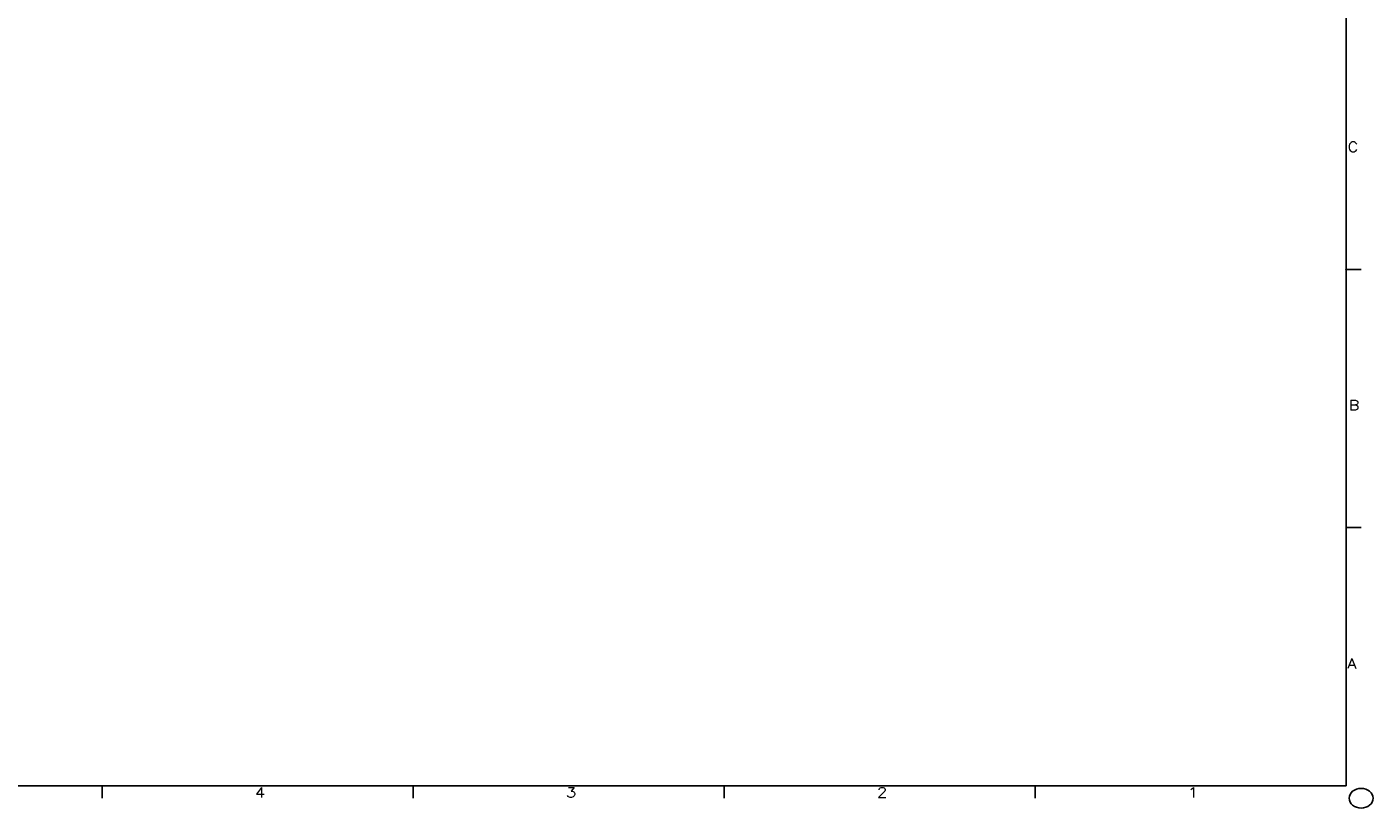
# Model space of a CAD drawing. Extents: x -181 to 162, y 84 to 272.
# Tile 80 of 85: x 85 to 162, y 84 to 129. Entities that reach past the tile are written whole.
import ezdxf
from ezdxf.enums import TextEntityAlignment as Align

# ---------------------------------------------------------------- set-up
doc = ezdxf.new("R2010")
doc.units = 0
doc.header["$LTSCALE"] = 1.5
doc.header["$MEASUREMENT"] = 0
doc.layers.add('TTLBOX', color=111, linetype='CONTINUOUS')
doc.styles.add('ROMAND', font='Romand', dxfattribs={"height": 0.1})

# ---------------------------------------------------------------- blocks, each defined once
blk = doc.blocks.new('BORDER')
at = {"layer": 'TTLBOX'}
for p, q in [((0, 0), (0, 15.75)), ((0, 5.25), (0.125, 5.25)), ((0, 2.625), (0.125, 2.625)), ((-20.75, 0), (0, 0)), ((-10.375, 0), (-10.375, -0.125)), ((-7.781, 0), (-7.781, -0.125)), ((-5.188, 0), (-5.188, -0.125)), ((-2.594, 0), (-2.594, -0.125))]:
    blk.add_line(p, q, dxfattribs=at)
blk.add_circle((0.125, -0.125), 0.1, dxfattribs=at)
blk.add_point((0, 5.25), dxfattribs=at)
blk.add_point((0, 5.25), dxfattribs=at)
at = {"layer": 'TTLBOX', "style": 'ROMAND'}
for s, p in [('C', (0.057, 6.445)), ('B', (0.067, 3.82)), ('A', (0.048, 1.195)), ('4', (-9.058, -0.116)), ('3', (-6.464, -0.116)), ('2', (-3.87, -0.116)), ('1', (-1.277, -0.116))]:
    blk.add_text(s, height=0.1, dxfattribs=at).set_placement(p, align=Align.CENTER)
blk = doc.blocks.new('BBORDER')
at = {"layer": 'TTLBOX', "xscale": 0.7619047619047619, "yscale": 0.625, "zscale": 0.7619047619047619}
blk.add_blockref('BORDER', (0, 0), dxfattribs=at)

msp = doc.modelspace()

# ---------------------------------------------------------------- block references
at = {"layer": 'TTLBOX', "xscale": 9, "yscale": 9, "zscale": 9}
msp.add_blockref('BBORDER', (160.36159, 85.31534), dxfattribs=at)

doc.saveas('drawing.dxf')
